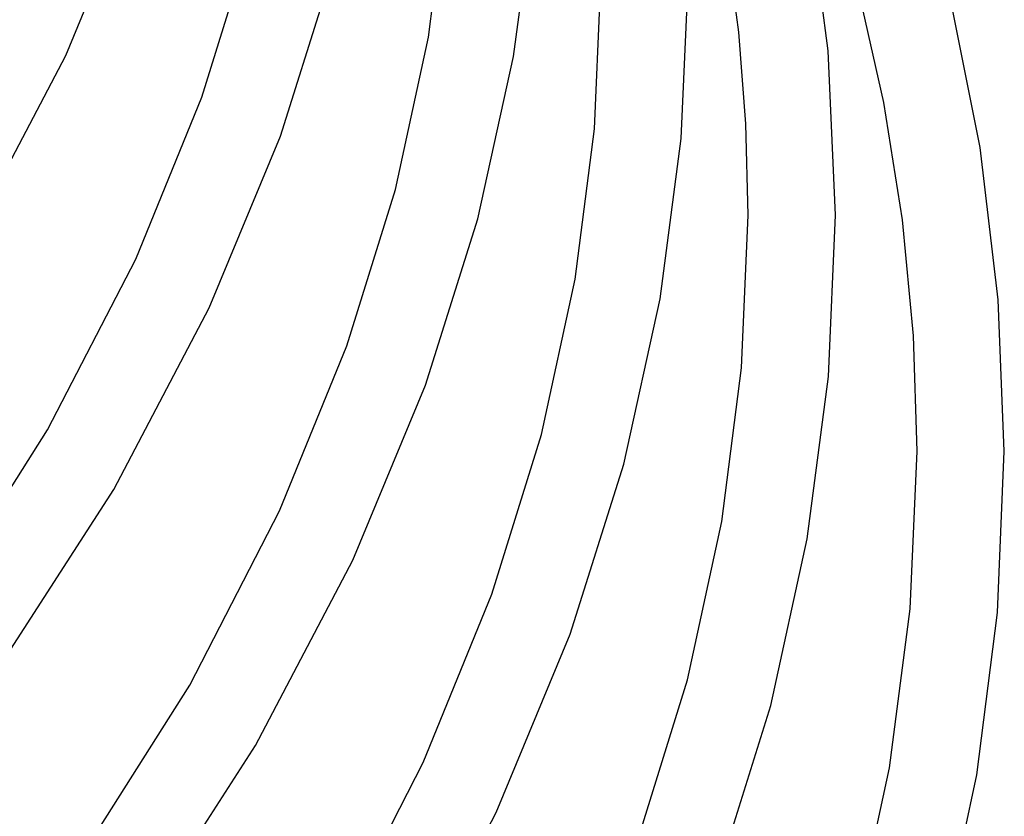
# Model space of a CAD drawing. Header units: millimetres. Extents: x -374 to 374, y -188 to 321.
# Tile 100 of 112: x 300 to 345, y -15 to 22. Entities that reach past the tile are written whole.
import ezdxf

# ---------------------------------------------------------------- set-up
doc = ezdxf.new("R2010")
doc.units = ezdxf.units.MM
doc.layers.add('THICK', color=7, linetype='Continuous')

msp = doc.modelspace()

# ---------------------------------------------------------------- linework, layer by layer
at = {"layer": 'THICK'}
for p, q in [((301.95, 19.889), (305.154, 27.6)), ((336.919, 20.096), (335.91, 27.703)), ((318.589, 20.726), (319.462, 27.494)), ((322.494, 19.834), (323.439, 27.048)), ((308.192, 17.969), (310.373, 24.993)), ((332.818, 20.959), (332.273, 25.193)), ((311.799, 16.183), (314.158, 23.664)), ((326.207, 16.53), (326.5, 23.394)), ((330.183, 16.08), (330.5, 23.394)), ((339.469, 17.725), (338.233, 23.219)), ((343.892, 15.663), (342.458, 22.811)), ((333.142, 16.756), (332.818, 20.959)), ((317.07, 13.747), (318.589, 20.726)), ((297.666, 11.735), (301.95, 19.889)), ((337.25, 12.569), (336.919, 20.096)), ((320.852, 12.403), (322.494, 19.834)), ((305.159, 10.55), (308.192, 17.969)), ((340.326, 12.346), (339.469, 17.725)), ((333.25, 12.558), (333.142, 16.756)), ((325.316, 9.624), (326.207, 16.53)), ((308.53, 8.311), (311.799, 16.183)), ((329.219, 8.722), (330.183, 16.08)), ((344.725, 8.675), (343.892, 15.663)), ((314.846, 6.576), (317.07, 13.747)), ((318.446, 4.769), (320.852, 12.403)), ((332.951, 5.567), (333.25, 12.569)), ((336.932, 5.171), (337.25, 12.558)), ((340.832, 7.03), (340.326, 12.346)), ((301.12, 2.725), (305.159, 10.55)), ((323.768, 2.501), (325.316, 9.624)), ((327.546, 1.143), (329.219, 8.722)), ((345, 1.744), (344.725, 8.675)), ((304.158, -0.013), (308.53, 8.311)), ((341, 1.744), (340.832, 7.03)), ((311.754, -0.996), (314.846, 6.576)), ((332.044, -1.479), (332.951, 5.567)), ((335.965, -2.275), (336.932, 5.171)), ((315.111, -3.263), (318.446, 4.769)), ((295.746, -5.747), (301.12, 2.725)), ((321.5, -4.815), (323.768, 2.501)), ((340.688, -5.495), (341, 1.744)), ((344.689, -5.657), (345, 1.744)), ((325.094, -6.642), (327.546, 1.143)), ((298.391, -8.938), (304.158, -0.013)), ((307.637, -8.981), (311.754, -0.996)), ((330.466, -8.744), (332.044, -1.479)), ((334.291, -9.924), (335.965, -2.275)), ((310.654, -11.756), (315.111, -3.263)), ((318.349, -12.542), (321.5, -4.815)), ((339.74, -12.782), (340.688, -5.495)), ((343.745, -13.096), (344.689, -5.657)), ((321.694, -14.835), (325.094, -6.642)), ((302.158, -17.628), (307.637, -8.981)), ((328.155, -16.206), (330.466, -8.744)), ((331.841, -17.777), (334.291, -9.924)), ((304.772, -20.864), (310.654, -11.756)), ((314.155, -20.685), (318.349, -12.542)), ((338.09, -20.298), (339.74, -12.782)), ((342.107, -20.751), (343.745, -13.096)), ((317.152, -23.496), (321.694, -14.835))]:
    msp.add_line(p, q, dxfattribs=at)

doc.saveas('drawing.dxf')
